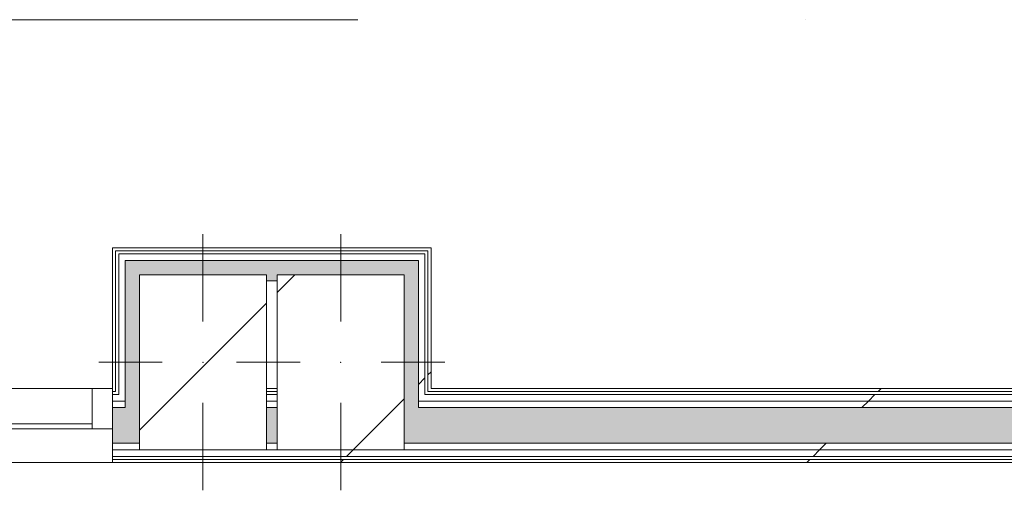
# Model space of a CAD drawing. Header units: millimetres. Extents: x -30280 to 107222, y -17460 to 4378.
# Tile 13 of 125: x -13120 to -11180, y -17139 to -16211. Entities that reach past the tile are written whole.
import ezdxf

# ---------------------------------------------------------------- set-up
doc = ezdxf.new("R2010")
doc.units = ezdxf.units.MM
doc.header["$MEASUREMENT"] = 0
doc.linetypes.add('Dot & Dashed', pattern=[3351.388812, 1587.5, -881.944444, 0, -881.944368])
doc.linetypes.add('Wipeout_Contour', pattern=[1000, 0, -1000])
for name, color, linetype in [('10_ESTR_Pilars', 7, 'Continuous'), ('16_SEC_Seccions Planta 1', 7, 'Continuous'), ('Nuevo_08_E_Envans secs', 7, 'Continuous'), ('Nuevo_Ventanas Archicad', 7, 'Continuous')]:
    doc.layers.add(name, color=color, linetype=linetype)
for name, color, linetype, lineweight in [('10_ESTR_Pilars_Pluma_Nº__20', 1, 'Continuous', 5), ('10_ESTR_Pilars_Pluma_Nº__28', 7, 'Continuous', 20), ('10_ESTR_Pilars_Pluma_Nº__42', 8, 'Continuous', 25), ('16_SEC_Seccions Planta 1_Pluma_Nº__192', 150, 'Continuous', 0), ('Nuevo_08_E_Envans secs_Pluma_Nº__1', 7, 'Continuous', 5), ('Nuevo_Ventanas Archicad_Pluma_Nº__1', 7, 'Continuous', 5)]:
    doc.layers.add(name, color=color, linetype=linetype, lineweight=lineweight)
for name, color, linetype, lineweight, true_color in [('Nuevo_08_E_Envans secs_Pluma_Nº__102', 7, 'Continuous', 5, 0xcccccc), ('Nuevo_08_E_Envans secs_Pluma_Nº__171', 171, 'Continuous', 13, 0xaaaaff), ('Nuevo_08_E_Envans secs_Pluma_Nº__177', 7, 'Continuous', 15, 0xf7e046)]:
    doc.layers.add(name, color=color, linetype=linetype, lineweight=lineweight, true_color=true_color)
pattern_1 = [(45, (0, 0), (-919.24, 919.24), [975, -325]), (45, (4e-13, 919.2), (-919.24, 919.24), [975, -325])]
pattern_2 = [(45, (0, 0), (-229.8097, 229.8097), [])]

# ---------------------------------------------------------------- blocks, each defined once
blk = doc.blocks.new('*X131')
at = {"layer": 'Nuevo_08_E_Envans secs_Pluma_Nº__102', "linetype": 'Continuous', "lineweight": 5, "true_color": 0xcccccc}
blk.add_hatch(color=254, dxfattribs=at).paths.add_polyline_path([(-12911.6, -16976), (-12936.6, -16976), (-12936.6, -17046), (-12911.6, -17046)])
blk = doc.blocks.new('*X132')
at = {"layer": 'Nuevo_08_E_Envans secs_Pluma_Nº__102', "linetype": 'Continuous', "lineweight": 5, "true_color": 0xcccccc}
blk.add_hatch(color=254, dxfattribs=at).paths.add_polyline_path([(-12911.6, -16976), (-12911.6, -17046), (-12883.6, -17046), (-12883.6, -16976)])
blk = doc.blocks.new('*X133')
at = {"layer": 'Nuevo_08_E_Envans secs_Pluma_Nº__102', "linetype": 'Continuous', "lineweight": 5, "true_color": 0xcccccc}
blk.add_hatch(color=254, dxfattribs=at).paths.add_polyline_path([(-12633.6, -16976), (-12633.6, -17046), (-12612.2, -17046), (-12612.2, -16976)])
blk = doc.blocks.new('*X134')
at = {"layer": 'Nuevo_08_E_Envans secs_Pluma_Nº__102', "linetype": 'Continuous', "lineweight": 5, "true_color": 0xcccccc}
blk.add_hatch(color=254, dxfattribs=at).paths.add_polyline_path([(-12334.2, -16976), (-12362.2, -16976), (-12362.2, -17046), (-12334.2, -17046)])
blk = doc.blocks.new('*X135')
at = {"layer": 'Nuevo_08_E_Envans secs_Pluma_Nº__102', "linetype": 'Continuous', "lineweight": 5, "true_color": 0xcccccc}
blk.add_hatch(color=254, dxfattribs=at).paths.add_polyline_path([(-7395.9, -16976), (-12334.2, -16976), (-12334.2, -17046), (-7395.9, -17046)])
blk = doc.blocks.new('Ventana Escaparate 27_2')
at = {"layer": 'Nuevo_Ventanas Archicad', "linetype": 'Continuous', "lineweight": 0, "true_color": 0x000000}
h = blk.add_hatch(dxfattribs=at)
h.set_pattern_fill('Acero_0003', color=18, style=0, pattern_type=2)
h.set_pattern_definition([(45, (0, 0), (-795.5, 795.5), []), (45, (-265.2, 265.2), (-795.5, 795.5), [])])
h.paths.add_polyline_path([(2250.7, 0), (2250.7, -80), (2290.7, -80), (2290.7, 0)])
at = {"layer": 'Nuevo_Ventanas Archicad_Pluma_Nº__1', "color": 7, "linetype": 'Continuous', "lineweight": 5}
for p, q in [((-2290.7, 66), (2290.7, 66)), ((2290.7, 60), (2290.7, 66)), ((2290.7, 54), (2290.7, 60)), ((2290.7, 41), (2290.7, 54)), ((2290.7, 28), (2290.7, 41)), ((2290.7, 0), (2290.7, 28)), ((-2290.7, 0), (2290.7, 0)), ((2250.7, 0), (2250.7, -80)), ((2290.7, 0), (2250.7, 0)), ((2290.7, -80), (2290.7, 0)), ((2290.7, -42), (2290.7, 0)), ((2290.7, -42), (2290.7, 0)), ((-2250.7, -10), (2250.7, -10)), ((2290.7, -55), (2290.7, -42)), ((2290.7, -55), (2290.7, -42)), ((2290.7, -68), (2290.7, -55)), ((2290.7, -68), (2290.7, -55)), ((2290.7, -74), (2290.7, -68)), ((2290.7, -74), (2290.7, -68)), ((2290.7, -80), (2290.7, -74)), ((2290.7, -80), (2290.7, -74)), ((-2290.7, -80), (2290.7, -80)), ((-2290.7, -80), (2290.7, -80)), ((2250.7, -80), (2290.7, -80))]:
    blk.add_line(p, q, dxfattribs=at)
blk = doc.blocks.new('Muro_69_3', base_point=(-18974.6, -17084))
at = {"color": 254, "linetype": 'Wipeout_Contour', "lineweight": 0, "ltscale": 80058.431559}
blk.add_wipeout([(-12936.6, -17078), (-12936.6, -17084), (-7367.9, -17084), (-7367.9, -17078)], dxfattribs=at).dxf.layer = 'Nuevo_08_E_Envans secs'
at = {"layer": 'Nuevo_08_E_Envans secs_Pluma_Nº__171', "linetype": 'Continuous', "lineweight": 13, "true_color": 0xaaaaff}
h = blk.add_hatch(dxfattribs=at)
h.set_pattern_fill('Panellat_HPL_0003', color=161, style=0, pattern_type=2)
h.set_pattern_definition(pattern_1)
h.paths.add_polyline_path([(-12936.6, -17078), (-12936.6, -17084), (-7367.9, -17084), (-7367.9, -17078)])
at = {"layer": 'Nuevo_08_E_Envans secs_Pluma_Nº__1', "color": 7, "linetype": 'Continuous', "lineweight": 5, "flags": 128}
blk.add_lwpolyline([(-12936.6, -17084), (-7367.9, -17084)], dxfattribs=at)
at = {"color": 254, "linetype": 'Wipeout_Contour', "lineweight": 0, "ltscale": 80005.261268}
blk.add_wipeout([(-12936.6, -17072), (-7367.9, -17072), (-7367.9, -17059), (-12936.6, -17059)], dxfattribs=at).dxf.layer = 'Nuevo_08_E_Envans secs'
at = {"layer": 'Nuevo_08_E_Envans secs_Pluma_Nº__177', "linetype": 'Continuous', "lineweight": 15, "true_color": 0xf7e046}
h = blk.add_hatch(dxfattribs=at)
h.set_pattern_fill('Panellat_HPL_0003', color=53, style=0, pattern_type=2)
h.set_pattern_definition(pattern_1)
h.paths.add_polyline_path([(-12936.6, -17072), (-7367.9, -17072), (-7367.9, -17059), (-12936.6, -17059)])
at = {"layer": 'Nuevo_08_E_Envans secs_Pluma_Nº__1', "color": 7, "linetype": 'Continuous', "lineweight": 5}
for p, q in [((-12936.6, -17072), (-7367.9, -17072)), ((-12936.6, -17072), (-12936.6, -17078)), ((-12936.6, -17078), (-7367.9, -17078)), ((-12936.6, -17078), (-12936.6, -17084))]:
    blk.add_line(p, q, dxfattribs=at)
at = {"color": 254, "linetype": 'Wipeout_Contour', "lineweight": 0, "ltscale": 85553.06857}
blk.add_wipeout([(-12883.6, -17046), (-12936.6, -17046), (-12936.6, -17059), (-12883.6, -17059)], dxfattribs=at).dxf.layer = 'Nuevo_08_E_Envans secs'
at = {"color": 254, "linetype": 'Wipeout_Contour', "lineweight": 0, "ltscale": 84864.548152}
blk.add_wipeout([(-12633.6, -17046), (-12633.6, -17059), (-12612.2, -17059), (-12612.2, -17046)], dxfattribs=at).dxf.layer = 'Nuevo_08_E_Envans secs'
at = {"color": 254, "linetype": 'Wipeout_Contour', "lineweight": 0, "ltscale": 79276.299078}
blk.add_wipeout([(-12362.2, -17046), (-12362.2, -17059), (-7367.9, -17059), (-7367.9, -17046)], dxfattribs=at).dxf.layer = 'Nuevo_08_E_Envans secs'
at = {"layer": 'Nuevo_08_E_Envans secs_Pluma_Nº__177', "linetype": 'Continuous', "lineweight": 15, "true_color": 0xf7e046}
h = blk.add_hatch(dxfattribs=at)
h.set_pattern_fill('Panellat_HPL_0003', color=53, style=0, pattern_type=2)
h.set_pattern_definition(pattern_1)
h.paths.add_polyline_path([(-12883.6, -17046), (-12936.6, -17046), (-12936.6, -17059), (-12883.6, -17059)])
h = blk.add_hatch(dxfattribs=at)
h.set_pattern_fill('Panellat_HPL_0003', color=53, style=0, pattern_type=2)
h.set_pattern_definition(pattern_1)
h.paths.add_polyline_path([(-12633.6, -17046), (-12633.6, -17059), (-12612.2, -17059), (-12612.2, -17046)])
h = blk.add_hatch(dxfattribs=at)
h.set_pattern_fill('Panellat_HPL_0003', color=53, style=0, pattern_type=2)
h.set_pattern_definition(pattern_1)
h.paths.add_polyline_path([(-12362.2, -17046), (-12362.2, -17059), (-7367.9, -17059), (-7367.9, -17046)])
at = {"layer": 'Nuevo_08_E_Envans secs_Pluma_Nº__1', "color": 7, "linetype": 'Continuous', "lineweight": 5}
for p, q in [((-12936.6, -17018), (-12936.6, -17046)), ((-12936.6, -17046), (-12911.6, -17046)), ((-12936.6, -17046), (-12936.6, -17059)), ((-12911.6, -17046), (-12883.6, -17046)), ((-12633.6, -17046), (-12612.2, -17046)), ((-12362.2, -17046), (-12334.2, -17046)), ((-12334.2, -17046), (-7395.9, -17046)), ((-12936.6, -17059), (-12883.6, -17059)), ((-12936.6, -17059), (-12936.6, -17072)), ((-12633.6, -17059), (-12612.2, -17059)), ((-12362.2, -17059), (-7367.9, -17059))]:
    blk.add_line(p, q, dxfattribs=at)
at = {"layer": 'Nuevo_08_E_Envans secs', "color": 7, "lineweight": 20}
for name in ['*X131', '*X132', '*X133', '*X134', '*X135']:
    blk.add_blockref(name, (0, 0), dxfattribs=at)
at = {"color": 254, "linetype": 'Wipeout_Contour', "lineweight": 0, "ltscale": 85322.492899}
blk.add_wipeout([(-12911.6, -16963), (-12936.6, -16963), (-12936.6, -16976), (-12911.6, -16976)], dxfattribs=at).dxf.layer = 'Nuevo_08_E_Envans secs'
at = {"color": 254, "linetype": 'Wipeout_Contour', "lineweight": 0, "ltscale": 84597.933633}
blk.add_wipeout([(-12633.6, -16963), (-12633.6, -16976), (-12612.2, -16976), (-12612.2, -16963)], dxfattribs=at).dxf.layer = 'Nuevo_08_E_Envans secs'
at = {"color": 254, "linetype": 'Wipeout_Contour', "lineweight": 0, "ltscale": 78979.077619}
blk.add_wipeout([(-7395.9, -16963), (-12334.2, -16963), (-12334.2, -16976), (-7395.9, -16976)], dxfattribs=at).dxf.layer = 'Nuevo_08_E_Envans secs'
at = {"layer": 'Nuevo_08_E_Envans secs_Pluma_Nº__177', "linetype": 'Continuous', "lineweight": 15, "true_color": 0xf7e046}
h = blk.add_hatch(dxfattribs=at)
h.set_pattern_fill('Panellat_HPL_0003', color=53, style=0, pattern_type=2)
h.set_pattern_definition(pattern_1)
h.paths.add_polyline_path([(-12911.6, -16963), (-12936.6, -16963), (-12936.6, -16976), (-12911.6, -16976)])
h = blk.add_hatch(dxfattribs=at)
h.set_pattern_fill('Panellat_HPL_0003', color=53, style=0, pattern_type=2)
h.set_pattern_definition(pattern_1)
h.paths.add_polyline_path([(-12633.6, -16963), (-12633.6, -16976), (-12612.2, -16976), (-12612.2, -16963)])
h = blk.add_hatch(dxfattribs=at)
h.set_pattern_fill('Panellat_HPL_0003', color=53, style=0, pattern_type=2)
h.set_pattern_definition(pattern_1)
h.paths.add_polyline_path([(-7395.9, -16963), (-12334.2, -16963), (-12334.2, -16976), (-7395.9, -16976)])
at = {"layer": 'Nuevo_08_E_Envans secs_Pluma_Nº__1', "color": 7, "linetype": 'Continuous', "lineweight": 5}
for p, q in [((-12936.6, -16976), (-12911.6, -16976)), ((-12936.6, -16976), (-12936.6, -17018)), ((-12633.6, -16976), (-12612.2, -16976)), ((-12334.2, -16976), (-7395.9, -16976))]:
    blk.add_line(p, q, dxfattribs=at)
at = {"color": 254, "linetype": 'Wipeout_Contour', "lineweight": 0, "ltscale": 85296.886959}
blk.add_wipeout([(-12924.6, -16950), (-12936.6, -16950), (-12936.6, -16963), (-12924.6, -16963)], dxfattribs=at).dxf.layer = 'Nuevo_08_E_Envans secs'
at = {"color": 254, "linetype": 'Wipeout_Contour', "lineweight": 0, "ltscale": 84556.21667}
blk.add_wipeout([(-12633.6, -16950), (-12633.6, -16963), (-12612.2, -16963), (-12612.2, -16950)], dxfattribs=at).dxf.layer = 'Nuevo_08_E_Envans secs'
at = {"color": 254, "linetype": 'Wipeout_Contour', "lineweight": 0, "ltscale": 83856.457734}
blk.add_wipeout([(-12321.2, -16950), (-12334.2, -16950), (-12334.2, -16963), (-12321.2, -16963)], dxfattribs=at).dxf.layer = 'Nuevo_08_E_Envans secs'
at = {"layer": 'Nuevo_08_E_Envans secs_Pluma_Nº__177', "linetype": 'Continuous', "lineweight": 15, "true_color": 0xf7e046}
h = blk.add_hatch(dxfattribs=at)
h.set_pattern_fill('Panellat_HPL_0003', color=53, style=0, pattern_type=2)
h.set_pattern_definition(pattern_1)
h.paths.add_polyline_path([(-12924.6, -16950), (-12936.6, -16950), (-12936.6, -16963), (-12924.6, -16963)])
h = blk.add_hatch(dxfattribs=at)
h.set_pattern_fill('Panellat_HPL_0003', color=53, style=0, pattern_type=2)
h.set_pattern_definition(pattern_1)
h.paths.add_polyline_path([(-12633.6, -16950), (-12633.6, -16963), (-12612.2, -16963), (-12612.2, -16950)])
h = blk.add_hatch(dxfattribs=at)
h.set_pattern_fill('Panellat_HPL_0003', color=53, style=0, pattern_type=2)
h.set_pattern_definition(pattern_1)
h.paths.add_polyline_path([(-12321.2, -16950), (-12334.2, -16950), (-12334.2, -16963), (-12321.2, -16963)])
at = {"layer": 'Nuevo_08_E_Envans secs_Pluma_Nº__1', "color": 7, "linetype": 'Continuous', "lineweight": 5}
for p, q in [((-12334.2, -16963), (-12334.2, -16950)), ((-12936.6, -16963), (-12936.6, -16976)), ((-12633.6, -16963), (-12612.2, -16963)), ((-12334.2, -16976), (-12334.2, -16963))]:
    blk.add_line(p, q, dxfattribs=at)
at = {"color": 254, "linetype": 'Wipeout_Contour', "lineweight": 0, "ltscale": 85266.577555}
blk.add_wipeout([(-12911.6, -16950), (-12924.6, -16950), (-12924.6, -16963), (-12911.6, -16963)], dxfattribs=at).dxf.layer = 'Nuevo_08_E_Envans secs'
at = {"color": 254, "linetype": 'Wipeout_Contour', "lineweight": 0, "ltscale": 84506.491139}
blk.add_wipeout([(-12633.6, -16938), (-12633.6, -16944), (-12612.2, -16944), (-12612.2, -16938)], dxfattribs=at).dxf.layer = 'Nuevo_08_E_Envans secs'
at = {"color": 254, "linetype": 'Wipeout_Contour', "lineweight": 0, "ltscale": 78929.329624}
blk.add_wipeout([(-7408.9, -16950), (-12321.2, -16950), (-12321.2, -16963), (-7408.9, -16963)], dxfattribs=at).dxf.layer = 'Nuevo_08_E_Envans secs'
at = {"layer": 'Nuevo_08_E_Envans secs_Pluma_Nº__171', "linetype": 'Continuous', "lineweight": 13, "true_color": 0xaaaaff}
h = blk.add_hatch(dxfattribs=at)
h.set_pattern_fill('Panellat_HPL_0003', color=161, style=0, pattern_type=2)
h.set_pattern_definition(pattern_1)
h.paths.add_polyline_path([(-12633.6, -16938), (-12633.6, -16944), (-12612.2, -16944), (-12612.2, -16938)])
at = {"layer": 'Nuevo_08_E_Envans secs_Pluma_Nº__177', "linetype": 'Continuous', "lineweight": 15, "true_color": 0xf7e046}
h = blk.add_hatch(dxfattribs=at)
h.set_pattern_fill('Panellat_HPL_0003', color=53, style=0, pattern_type=2)
h.set_pattern_definition(pattern_1)
h.paths.add_polyline_path([(-12911.6, -16950), (-12924.6, -16950), (-12924.6, -16963), (-12911.6, -16963)])
h = blk.add_hatch(dxfattribs=at)
h.set_pattern_fill('Panellat_HPL_0003', color=53, style=0, pattern_type=2)
h.set_pattern_definition(pattern_1)
h.paths.add_polyline_path([(-7408.9, -16950), (-12321.2, -16950), (-12321.2, -16963), (-7408.9, -16963)])
at = {"layer": 'Nuevo_08_E_Envans secs_Pluma_Nº__1', "color": 7, "linetype": 'Continuous', "lineweight": 5}
for p, q in [((-12911.6, -16950), (-12911.6, -16963)), ((-12633.6, -16944), (-12612.2, -16944)), ((-12633.6, -16950), (-12612.2, -16950)), ((-12936.6, -16963), (-12924.6, -16963)), ((-12924.6, -16963), (-12911.6, -16963)), ((-12911.6, -16963), (-12911.6, -16976)), ((-12334.2, -16963), (-12321.2, -16963)), ((-12321.2, -16963), (-7408.9, -16963))]:
    blk.add_line(p, q, dxfattribs=at)
at = {"layer": 'Nuevo_08_E_Envans secs_Pluma_Nº__1', "color": 7, "linetype": 'Continuous', "lineweight": 5, "flags": 128}
blk.add_lwpolyline([(-12612.2, -16938), (-12633.6, -16938)], dxfattribs=at)
at = {"color": 254, "linetype": 'Wipeout_Contour', "lineweight": 0, "ltscale": 85254.873302}
blk.add_wipeout([(-12930.6, -16938), (-12936.6, -16938), (-12936.6, -16944), (-12930.6, -16944)], dxfattribs=at).dxf.layer = 'Nuevo_08_E_Envans secs'
at = {"color": 254, "linetype": 'Wipeout_Contour', "lineweight": 0, "ltscale": 83769.849981}
blk.add_wipeout([(-12309.2, -16938), (-12315.2, -16938), (-12315.2, -16944), (-12309.2, -16944)], dxfattribs=at).dxf.layer = 'Nuevo_08_E_Envans secs'
at = {"layer": 'Nuevo_08_E_Envans secs_Pluma_Nº__171', "linetype": 'Continuous', "lineweight": 13, "true_color": 0xaaaaff}
h = blk.add_hatch(dxfattribs=at)
h.set_pattern_fill('Panellat_HPL_0003', color=161, style=0, pattern_type=2)
h.set_pattern_definition(pattern_1)
h.paths.add_polyline_path([(-12930.6, -16938), (-12936.6, -16938), (-12936.6, -16944), (-12930.6, -16944)])
h = blk.add_hatch(dxfattribs=at)
h.set_pattern_fill('Panellat_HPL_0003', color=161, style=0, pattern_type=2)
h.set_pattern_definition(pattern_1)
h.paths.add_polyline_path([(-12309.2, -16938), (-12315.2, -16938), (-12315.2, -16944), (-12309.2, -16944)])
at = {"layer": 'Nuevo_08_E_Envans secs_Pluma_Nº__1', "color": 7, "linetype": 'Continuous', "lineweight": 5}
for p, q in [((-12936.6, -16938), (-12936.6, -16944)), ((-12936.6, -16944), (-12930.6, -16944)), ((-12936.6, -16944), (-12936.6, -16950)), ((-12936.6, -16950), (-12930.6, -16950)), ((-12936.6, -16950), (-12936.6, -16963)), ((-12930.6, -16938), (-12930.6, -16944)), ((-12930.6, -16950), (-12924.6, -16950)), ((-12924.6, -16944), (-12924.6, -16950)), ((-12321.2, -16950), (-12321.2, -16944))]:
    blk.add_line(p, q, dxfattribs=at)
at = {"layer": 'Nuevo_Ventanas Archicad', "color": 253, "linetype": 'Continuous', "lineweight": 5, "true_color": 0xa4a4a6, "xscale": -1, "zscale": 1000, "rotation": 180}
blk.add_blockref('Ventana Escaparate 27_2', (-15227.3, -17018), dxfattribs=at)
at = {"color": 254, "linetype": 'Wipeout_Contour', "lineweight": 0, "ltscale": 78871.361378}
blk.add_wipeout([(-7420.9, -16938), (-12309.2, -16938), (-12309.2, -16944), (-7420.9, -16944)], dxfattribs=at).dxf.layer = 'Nuevo_08_E_Envans secs'
at = {"layer": 'Nuevo_08_E_Envans secs_Pluma_Nº__171', "linetype": 'Continuous', "lineweight": 13, "true_color": 0xaaaaff}
h = blk.add_hatch(dxfattribs=at)
h.set_pattern_fill('Panellat_HPL_0003', color=161, style=0, pattern_type=2)
h.set_pattern_definition(pattern_1)
h.paths.add_polyline_path([(-7420.9, -16938), (-12309.2, -16938), (-12309.2, -16944), (-7420.9, -16944)])
at = {"layer": 'Nuevo_08_E_Envans secs_Pluma_Nº__1', "color": 7, "linetype": 'Continuous', "lineweight": 5}
for p, q in [((-12321.2, -16950), (-12315.2, -16950)), ((-12315.2, -16944), (-12315.2, -16938)), ((-12315.2, -16944), (-12309.2, -16944)), ((-12315.2, -16950), (-7414.9, -16950)), ((-12309.2, -16944), (-7420.9, -16944))]:
    blk.add_line(p, q, dxfattribs=at)
at = {"layer": 'Nuevo_08_E_Envans secs_Pluma_Nº__1', "color": 7, "linetype": 'Continuous', "lineweight": 5, "flags": 128}
blk.add_lwpolyline([(-7420.9, -16938), (-12309.2, -16938)], dxfattribs=at)
blk = doc.blocks.new('*X291')
at = {"layer": 'Nuevo_08_E_Envans secs_Pluma_Nº__102', "linetype": 'Continuous', "lineweight": 5, "true_color": 0xcccccc}
blk.add_hatch(color=254, dxfattribs=at).paths.add_polyline_path([(-12871.6, -16686), (-12911.6, -16686), (-12883.6, -16714), (-12871.6, -16714)])
blk = doc.blocks.new('*X292')
at = {"layer": 'Nuevo_08_E_Envans secs_Pluma_Nº__102', "linetype": 'Continuous', "lineweight": 5, "true_color": 0xcccccc}
blk.add_hatch(color=254, dxfattribs=at).paths.add_polyline_path([(-12911.6, -16963), (-12911.6, -16976), (-12883.6, -16976), (-12883.6, -16963)])
blk = doc.blocks.new('*X293')
at = {"layer": 'Nuevo_08_E_Envans secs_Pluma_Nº__102', "linetype": 'Continuous', "lineweight": 5, "true_color": 0xcccccc}
blk.add_hatch(color=254, dxfattribs=at).paths.add_polyline_path([(-12911.6, -16950), (-12911.6, -16963), (-12883.6, -16963), (-12883.6, -16950)])
blk = doc.blocks.new('*X294')
at = {"layer": 'Nuevo_08_E_Envans secs_Pluma_Nº__102', "linetype": 'Continuous', "lineweight": 5, "true_color": 0xcccccc}
blk.add_hatch(color=254, dxfattribs=at).paths.add_polyline_path([(-12911.6, -16944), (-12911.6, -16950), (-12883.6, -16950), (-12883.6, -16944)])
blk = doc.blocks.new('*X295')
at = {"layer": 'Nuevo_08_E_Envans secs_Pluma_Nº__102', "linetype": 'Continuous', "lineweight": 5, "true_color": 0xcccccc}
blk.add_hatch(color=254, dxfattribs=at).paths.add_polyline_path([(-12911.6, -16938), (-12911.6, -16944), (-12883.6, -16944), (-12883.6, -16938)])
blk = doc.blocks.new('*X296')
at = {"layer": 'Nuevo_08_E_Envans secs_Pluma_Nº__102', "linetype": 'Continuous', "lineweight": 5, "true_color": 0xcccccc}
blk.add_hatch(color=254, dxfattribs=at).paths.add_polyline_path([(-12911.6, -16726), (-12883.6, -16726), (-12883.6, -16714), (-12911.6, -16686)])
blk = doc.blocks.new('*X297')
at = {"layer": 'Nuevo_08_E_Envans secs_Pluma_Nº__102', "linetype": 'Continuous', "lineweight": 5, "true_color": 0xcccccc}
blk.add_hatch(color=254, dxfattribs=at).paths.add_polyline_path([(-12911.6, -16726), (-12911.6, -16938), (-12883.6, -16938), (-12883.6, -16726)])
blk = doc.blocks.new('Muro_94_3', base_point=(-12936.6, -17084))
at = {"layer": 'Nuevo_08_E_Envans secs_Pluma_Nº__1', "color": 7, "linetype": 'Continuous', "lineweight": 5}
blk.add_line((-12911.6, -16963), (-12911.6, -16976), dxfattribs=at)
at = {"layer": 'Nuevo_08_E_Envans secs', "color": 7, "lineweight": 20}
for name in ['*X293', '*X292']:
    blk.add_blockref(name, (0, 0), dxfattribs=at)
at = {"color": 254, "linetype": 'Wipeout_Contour', "lineweight": 0, "ltscale": 63278.355402}
blk.add_wipeout([(-12930.6, -16661), (-12936.6, -16661), (-12930.6, -16667)], dxfattribs=at).dxf.layer = 'Nuevo_08_E_Envans secs'
at = {"layer": 'Nuevo_08_E_Envans secs_Pluma_Nº__171', "linetype": 'Continuous', "lineweight": 13, "true_color": 0xaaaaff}
h = blk.add_hatch(dxfattribs=at)
h.set_pattern_fill('Panellat_HPL_0003', color=161, style=0, pattern_type=2)
h.set_pattern_definition(pattern_1)
h.paths.add_polyline_path([(-12930.6, -16661), (-12936.6, -16661), (-12930.6, -16667)])
at = {"color": 254, "linetype": 'Wipeout_Contour', "lineweight": 0, "ltscale": 85236.352307}
blk.add_wipeout([(-12911.6, -16944), (-12924.6, -16944), (-12924.6, -16950), (-12911.6, -16950)], dxfattribs=at).dxf.layer = 'Nuevo_08_E_Envans secs'
at = {"layer": 'Nuevo_08_E_Envans secs_Pluma_Nº__177', "linetype": 'Continuous', "lineweight": 15, "true_color": 0xf7e046}
h = blk.add_hatch(dxfattribs=at)
h.set_pattern_fill('Panellat_HPL_0003', color=53, style=0, pattern_type=2)
h.set_pattern_definition(pattern_1)
h.paths.add_polyline_path([(-12911.6, -16944), (-12924.6, -16944), (-12924.6, -16950), (-12911.6, -16950)])
at = {"layer": 'Nuevo_08_E_Envans secs', "color": 7, "lineweight": 20}
blk.add_blockref('*X294', (0, 0), dxfattribs=at)
at = {"color": 254, "linetype": 'Wipeout_Contour', "lineweight": 0, "ltscale": 63281.704821}
blk.add_wipeout([(-12911.6, -16673), (-12924.6, -16673), (-12911.6, -16686)], dxfattribs=at).dxf.layer = 'Nuevo_08_E_Envans secs'
at = {"layer": 'Nuevo_08_E_Envans secs_Pluma_Nº__177', "linetype": 'Continuous', "lineweight": 15, "true_color": 0xf7e046}
h = blk.add_hatch(dxfattribs=at)
h.set_pattern_fill('Panellat_HPL_0003', color=53, style=0, pattern_type=2)
h.set_pattern_definition(pattern_1)
h.paths.add_polyline_path([(-12911.6, -16673), (-12924.6, -16673), (-12911.6, -16686)])
at = {"layer": 'Nuevo_08_E_Envans secs', "color": 7, "lineweight": 20}
blk.add_blockref('*X291', (0, 0), dxfattribs=at)
at = {"color": 254, "linetype": 'Wipeout_Contour', "lineweight": 0, "ltscale": 85217.266509}
blk.add_wipeout([(-12911.6, -16938), (-12924.6, -16938), (-12924.6, -16944), (-12911.6, -16944)], dxfattribs=at).dxf.layer = 'Nuevo_08_E_Envans secs'
at = {"layer": 'Nuevo_08_E_Envans secs_Pluma_Nº__177', "linetype": 'Continuous', "lineweight": 15, "true_color": 0xf7e046}
h = blk.add_hatch(dxfattribs=at)
h.set_pattern_fill('Panellat_HPL_0003', color=53, style=0, pattern_type=2)
h.set_pattern_definition(pattern_1)
h.paths.add_polyline_path([(-12911.6, -16938), (-12924.6, -16938), (-12924.6, -16944), (-12911.6, -16944)])
at = {"layer": 'Nuevo_08_E_Envans secs_Pluma_Nº__1', "color": 7, "linetype": 'Continuous', "lineweight": 5}
blk.add_line((-12911.6, -16950), (-12911.6, -16963), dxfattribs=at)
at = {"layer": 'Nuevo_08_E_Envans secs', "color": 7, "lineweight": 20}
blk.add_blockref('*X295', (0, 0), dxfattribs=at)
at = {"color": 254, "linetype": 'Wipeout_Contour', "lineweight": 0, "ltscale": 63286.950924}
blk.add_wipeout([(-12930.6, -16667), (-12936.6, -16661), (-12936.6, -16667)], dxfattribs=at).dxf.layer = 'Nuevo_08_E_Envans secs'
at = {"layer": 'Nuevo_08_E_Envans secs_Pluma_Nº__171', "linetype": 'Continuous', "lineweight": 13, "true_color": 0xaaaaff}
h = blk.add_hatch(dxfattribs=at)
h.set_pattern_fill('Panellat_HPL_0003', color=161, style=0, pattern_type=2)
h.set_pattern_definition(pattern_1)
h.paths.add_polyline_path([(-12930.6, -16667), (-12936.6, -16661), (-12936.6, -16667)])
at = {"color": 254, "linetype": 'Wipeout_Contour', "lineweight": 0, "ltscale": 84815.836696}
blk.add_wipeout([(-12936.6, -16667), (-12936.6, -16938), (-12930.6, -16938), (-12930.6, -16667)], dxfattribs=at).dxf.layer = 'Nuevo_08_E_Envans secs'
at = {"layer": 'Nuevo_08_E_Envans secs_Pluma_Nº__171', "linetype": 'Continuous', "lineweight": 13, "true_color": 0xaaaaff}
h = blk.add_hatch(dxfattribs=at)
h.set_pattern_fill('Panellat_HPL_0003', color=161, style=0, pattern_type=2)
h.set_pattern_definition(pattern_1)
h.paths.add_polyline_path([(-12936.6, -16667), (-12936.6, -16938), (-12930.6, -16938), (-12930.6, -16667)])
at = {"layer": 'Nuevo_08_E_Envans secs_Pluma_Nº__1', "color": 7, "linetype": 'Continuous', "lineweight": 5, "flags": 128}
for points in [[(-12936.6, -16661), (-12930.6, -16661)], [(-12936.6, -16661), (-12936.6, -16938)]]:
    blk.add_lwpolyline(points, dxfattribs=at)
at = {"color": 254, "linetype": 'Wipeout_Contour', "lineweight": 0, "ltscale": 63300.121202}
blk.add_wipeout([(-12911.6, -16686), (-12924.6, -16673), (-12924.6, -16686)], dxfattribs=at).dxf.layer = 'Nuevo_08_E_Envans secs'
at = {"layer": 'Nuevo_08_E_Envans secs_Pluma_Nº__177', "linetype": 'Continuous', "lineweight": 15, "true_color": 0xf7e046}
h = blk.add_hatch(dxfattribs=at)
h.set_pattern_fill('Panellat_HPL_0003', color=53, style=0, pattern_type=2)
h.set_pattern_definition(pattern_1)
h.paths.add_polyline_path([(-12911.6, -16686), (-12924.6, -16673), (-12924.6, -16686)])
at = {"layer": 'Nuevo_08_E_Envans secs_Pluma_Nº__1', "color": 7, "linetype": 'Continuous', "lineweight": 5}
for p, q in [((-12924.6, -16667), (-12930.6, -16667)), ((-12930.6, -16667), (-12930.6, -16673)), ((-12911.6, -16673), (-12924.6, -16673))]:
    blk.add_line(p, q, dxfattribs=at)
at = {"color": 254, "linetype": 'Wipeout_Contour', "lineweight": 0, "ltscale": 84808.07576}
blk.add_wipeout([(-12924.6, -16686), (-12924.6, -16938), (-12911.6, -16938), (-12911.6, -16686)], dxfattribs=at).dxf.layer = 'Nuevo_08_E_Envans secs'
at = {"layer": 'Nuevo_08_E_Envans secs_Pluma_Nº__177', "linetype": 'Continuous', "lineweight": 15, "true_color": 0xf7e046}
h = blk.add_hatch(dxfattribs=at)
h.set_pattern_fill('Panellat_HPL_0003', color=53, style=0, pattern_type=2)
h.set_pattern_definition(pattern_1)
h.paths.add_polyline_path([(-12924.6, -16686), (-12924.6, -16938), (-12911.6, -16938), (-12911.6, -16686)])
at = {"layer": 'Nuevo_08_E_Envans secs_Pluma_Nº__1', "color": 7, "linetype": 'Continuous', "lineweight": 5}
for p, q in [((-12930.6, -16673), (-12930.6, -16938)), ((-12924.6, -16673), (-12924.6, -16686)), ((-12924.6, -16686), (-12924.6, -16938)), ((-12871.6, -16686), (-12911.6, -16686)), ((-12911.6, -16686), (-12911.6, -16726)), ((-12911.6, -16726), (-12911.6, -16938)), ((-12930.6, -16938), (-12930.6, -16944)), ((-12924.6, -16938), (-12924.6, -16944)), ((-12924.6, -16944), (-12924.6, -16950)), ((-12911.6, -16938), (-12911.6, -16944)), ((-12911.6, -16944), (-12911.6, -16950))]:
    blk.add_line(p, q, dxfattribs=at)
at = {"layer": 'Nuevo_08_E_Envans secs', "color": 7, "lineweight": 20}
for name in ['*X296', '*X297']:
    blk.add_blockref(name, (0, 0), dxfattribs=at)
blk = doc.blocks.new('*X299')
at = {"layer": 'Nuevo_08_E_Envans secs_Pluma_Nº__102', "linetype": 'Continuous', "lineweight": 5, "true_color": 0xcccccc}
blk.add_hatch(color=254, dxfattribs=at).paths.add_polyline_path([(-12334.2, -16686), (-12362.2, -16714), (-12362.2, -16726), (-12334.2, -16726)])
blk = doc.blocks.new('*X300')
at = {"layer": 'Nuevo_08_E_Envans secs_Pluma_Nº__102', "linetype": 'Continuous', "lineweight": 5, "true_color": 0xcccccc}
blk.add_hatch(color=254, dxfattribs=at).paths.add_polyline_path([(-12374.2, -16686), (-12374.2, -16714), (-12362.2, -16714), (-12334.2, -16686)])
blk = doc.blocks.new('*X301')
at = {"layer": 'Nuevo_08_E_Envans secs_Pluma_Nº__102', "linetype": 'Continuous', "lineweight": 5, "true_color": 0xcccccc}
blk.add_hatch(color=254, dxfattribs=at).paths.add_polyline_path([(-12374.2, -16686), (-12871.6, -16686), (-12871.6, -16714), (-12633.6, -16714), (-12633.6, -16726), (-12612.2, -16726), (-12612.2, -16714), (-12374.2, -16714)])
blk = doc.blocks.new('Muro_95_3', base_point=(-12936.6, -16661))
at = {"layer": 'Nuevo_08_E_Envans secs_Pluma_Nº__1', "color": 7, "linetype": 'Continuous', "lineweight": 5, "flags": 128}
blk.add_lwpolyline([(-12633.6, -16726), (-12612.2, -16726)], dxfattribs=at)
at = {"color": 254, "linetype": 'Wipeout_Contour', "lineweight": 0, "ltscale": 62158.416343}
blk.add_wipeout([(-12315.2, -16667), (-12309.2, -16667), (-12309.2, -16661)], dxfattribs=at).dxf.layer = 'Nuevo_08_E_Envans secs'
at = {"layer": 'Nuevo_08_E_Envans secs_Pluma_Nº__171', "linetype": 'Continuous', "lineweight": 13, "true_color": 0xaaaaff}
h = blk.add_hatch(dxfattribs=at)
h.set_pattern_fill('Panellat_HPL_0003', color=161, style=0, pattern_type=2)
h.set_pattern_definition(pattern_1)
h.paths.add_polyline_path([(-12315.2, -16667), (-12309.2, -16667), (-12309.2, -16661)])
at = {"color": 254, "linetype": 'Wipeout_Contour', "lineweight": 0, "ltscale": 62224.183943}
blk.add_wipeout([(-12334.2, -16686), (-12321.2, -16686), (-12321.2, -16673)], dxfattribs=at).dxf.layer = 'Nuevo_08_E_Envans secs'
at = {"layer": 'Nuevo_08_E_Envans secs_Pluma_Nº__177', "linetype": 'Continuous', "lineweight": 15, "true_color": 0xf7e046}
h = blk.add_hatch(dxfattribs=at)
h.set_pattern_fill('Panellat_HPL_0003', color=53, style=0, pattern_type=2)
h.set_pattern_definition(pattern_1)
h.paths.add_polyline_path([(-12334.2, -16686), (-12321.2, -16686), (-12321.2, -16673)])
at = {"layer": 'Nuevo_08_E_Envans secs', "color": 7, "lineweight": 20}
blk.add_blockref('*X299', (0, 0), dxfattribs=at)
at = {"color": 254, "linetype": 'Wipeout_Contour', "lineweight": 0, "ltscale": 62155.757586}
blk.add_wipeout([(-12315.2, -16661), (-12315.2, -16667), (-12309.2, -16661)], dxfattribs=at).dxf.layer = 'Nuevo_08_E_Envans secs'
at = {"layer": 'Nuevo_08_E_Envans secs_Pluma_Nº__171', "linetype": 'Continuous', "lineweight": 13, "true_color": 0xaaaaff}
h = blk.add_hatch(dxfattribs=at)
h.set_pattern_fill('Panellat_HPL_0003', color=161, style=0, pattern_type=2)
h.set_pattern_definition(pattern_1)
h.paths.add_polyline_path([(-12315.2, -16661), (-12315.2, -16667), (-12309.2, -16661)])
at = {"color": 254, "linetype": 'Wipeout_Contour', "lineweight": 0, "ltscale": 83626.365944}
blk.add_wipeout([(-12930.6, -16661), (-12930.6, -16667), (-12315.2, -16667), (-12315.2, -16661)], dxfattribs=at).dxf.layer = 'Nuevo_08_E_Envans secs'
at = {"layer": 'Nuevo_08_E_Envans secs_Pluma_Nº__171', "linetype": 'Continuous', "lineweight": 13, "true_color": 0xaaaaff}
h = blk.add_hatch(dxfattribs=at)
h.set_pattern_fill('Panellat_HPL_0003', color=161, style=0, pattern_type=2)
h.set_pattern_definition(pattern_1)
h.paths.add_polyline_path([(-12930.6, -16661), (-12930.6, -16667), (-12315.2, -16667), (-12315.2, -16661)])
at = {"layer": 'Nuevo_08_E_Envans secs_Pluma_Nº__1', "color": 7, "linetype": 'Continuous', "lineweight": 5}
blk.add_line((-12924.6, -16667), (-12930.6, -16667), dxfattribs=at)
at = {"layer": 'Nuevo_08_E_Envans secs_Pluma_Nº__1', "color": 7, "linetype": 'Continuous', "lineweight": 5, "flags": 128}
for points in [[(-12309.2, -16661), (-12930.6, -16661)], [(-12309.2, -16661), (-12309.2, -16667)]]:
    blk.add_lwpolyline(points, dxfattribs=at)
at = {"color": 254, "linetype": 'Wipeout_Contour', "lineweight": 0, "ltscale": 62220.057741}
blk.add_wipeout([(-12334.2, -16673), (-12334.2, -16686), (-12321.2, -16673)], dxfattribs=at).dxf.layer = 'Nuevo_08_E_Envans secs'
at = {"layer": 'Nuevo_08_E_Envans secs_Pluma_Nº__177', "linetype": 'Continuous', "lineweight": 15, "true_color": 0xf7e046}
h = blk.add_hatch(dxfattribs=at)
h.set_pattern_fill('Panellat_HPL_0003', color=53, style=0, pattern_type=2)
h.set_pattern_definition(pattern_1)
h.paths.add_polyline_path([(-12334.2, -16673), (-12334.2, -16686), (-12321.2, -16673)])
at = {"layer": 'Nuevo_08_E_Envans secs_Pluma_Nº__1', "color": 7, "linetype": 'Continuous', "lineweight": 5}
for p, q in [((-12315.2, -16667), (-12321.2, -16667)), ((-12321.2, -16686), (-12321.2, -16673)), ((-12315.2, -16673), (-12315.2, -16667))]:
    blk.add_line(p, q, dxfattribs=at)
at = {"color": 254, "linetype": 'Wipeout_Contour', "lineweight": 0, "ltscale": 83675.109348}
blk.add_wipeout([(-12911.6, -16686), (-12334.2, -16686), (-12334.2, -16673), (-12911.6, -16673)], dxfattribs=at).dxf.layer = 'Nuevo_08_E_Envans secs'
at = {"layer": 'Nuevo_08_E_Envans secs_Pluma_Nº__177', "linetype": 'Continuous', "lineweight": 15, "true_color": 0xf7e046}
h = blk.add_hatch(dxfattribs=at)
h.set_pattern_fill('Panellat_HPL_0003', color=53, style=0, pattern_type=2)
h.set_pattern_definition(pattern_1)
h.paths.add_polyline_path([(-12911.6, -16686), (-12334.2, -16686), (-12334.2, -16673), (-12911.6, -16673)])
at = {"layer": 'Nuevo_08_E_Envans secs_Pluma_Nº__1', "color": 7, "linetype": 'Continuous', "lineweight": 5}
for p, q in [((-12321.2, -16667), (-12924.6, -16667)), ((-12911.6, -16673), (-12924.6, -16673)), ((-12334.2, -16673), (-12911.6, -16673)), ((-12321.2, -16673), (-12334.2, -16673)), ((-12871.6, -16686), (-12911.6, -16686)), ((-12374.2, -16686), (-12871.6, -16686)), ((-12334.2, -16686), (-12374.2, -16686)), ((-12334.2, -16726), (-12334.2, -16686))]:
    blk.add_line(p, q, dxfattribs=at)
at = {"layer": 'Nuevo_08_E_Envans secs', "color": 7, "lineweight": 20}
for name in ['*X301', '*X300']:
    blk.add_blockref(name, (0, 0), dxfattribs=at)
blk = doc.blocks.new('*X303')
at = {"layer": 'Nuevo_08_E_Envans secs_Pluma_Nº__102', "linetype": 'Continuous', "lineweight": 5, "true_color": 0xcccccc}
blk.add_hatch(color=254, dxfattribs=at).paths.add_polyline_path([(-12334.2, -16963), (-12362.2, -16963), (-12362.2, -16976), (-12334.2, -16976)])
blk = doc.blocks.new('*X304')
at = {"layer": 'Nuevo_08_E_Envans secs_Pluma_Nº__102', "linetype": 'Continuous', "lineweight": 5, "true_color": 0xcccccc}
blk.add_hatch(color=254, dxfattribs=at).paths.add_polyline_path([(-12334.2, -16950), (-12362.2, -16950), (-12362.2, -16963), (-12334.2, -16963)])
blk = doc.blocks.new('*X305')
at = {"layer": 'Nuevo_08_E_Envans secs_Pluma_Nº__102', "linetype": 'Continuous', "lineweight": 5, "true_color": 0xcccccc}
blk.add_hatch(color=254, dxfattribs=at).paths.add_polyline_path([(-12334.2, -16944), (-12362.2, -16944), (-12362.2, -16950), (-12334.2, -16950)])
blk = doc.blocks.new('*X306')
at = {"layer": 'Nuevo_08_E_Envans secs_Pluma_Nº__102', "linetype": 'Continuous', "lineweight": 5, "true_color": 0xcccccc}
blk.add_hatch(color=254, dxfattribs=at).paths.add_polyline_path([(-12334.2, -16938), (-12362.2, -16938), (-12362.2, -16944), (-12334.2, -16944)])
blk = doc.blocks.new('*X307')
at = {"layer": 'Nuevo_08_E_Envans secs_Pluma_Nº__102', "linetype": 'Continuous', "lineweight": 5, "true_color": 0xcccccc}
blk.add_hatch(color=254, dxfattribs=at).paths.add_polyline_path([(-12334.2, -16726), (-12362.2, -16726), (-12362.2, -16938), (-12334.2, -16938)])
blk = doc.blocks.new('Muro_96_3', base_point=(-12309.2, -16661))
at = {"layer": 'Nuevo_08_E_Envans secs_Pluma_Nº__1', "color": 7, "linetype": 'Continuous', "lineweight": 5}
blk.add_line((-12334.2, -16976), (-12334.2, -16963), dxfattribs=at)
at = {"layer": 'Nuevo_08_E_Envans secs', "color": 7, "lineweight": 20}
for name in ['*X305', '*X304', '*X303']:
    blk.add_blockref(name, (0, 0), dxfattribs=at)
at = {"color": 254, "linetype": 'Wipeout_Contour', "lineweight": 0, "ltscale": 83825.724105}
blk.add_wipeout([(-12321.2, -16944), (-12334.2, -16944), (-12334.2, -16950), (-12321.2, -16950)], dxfattribs=at).dxf.layer = 'Nuevo_08_E_Envans secs'
at = {"layer": 'Nuevo_08_E_Envans secs_Pluma_Nº__177', "linetype": 'Continuous', "lineweight": 15, "true_color": 0xf7e046}
h = blk.add_hatch(dxfattribs=at)
h.set_pattern_fill('Panellat_HPL_0003', color=53, style=0, pattern_type=2)
h.set_pattern_definition(pattern_1)
h.paths.add_polyline_path([(-12321.2, -16944), (-12334.2, -16944), (-12334.2, -16950), (-12321.2, -16950)])
at = {"layer": 'Nuevo_08_E_Envans secs', "color": 7, "lineweight": 20}
blk.add_blockref('*X306', (0, 0), dxfattribs=at)
at = {"color": 254, "linetype": 'Wipeout_Contour', "lineweight": 0, "ltscale": 83806.317054}
blk.add_wipeout([(-12321.2, -16938), (-12334.2, -16938), (-12334.2, -16944), (-12321.2, -16944)], dxfattribs=at).dxf.layer = 'Nuevo_08_E_Envans secs'
at = {"layer": 'Nuevo_08_E_Envans secs_Pluma_Nº__177', "linetype": 'Continuous', "lineweight": 15, "true_color": 0xf7e046}
h = blk.add_hatch(dxfattribs=at)
h.set_pattern_fill('Panellat_HPL_0003', color=53, style=0, pattern_type=2)
h.set_pattern_definition(pattern_1)
h.paths.add_polyline_path([(-12321.2, -16938), (-12334.2, -16938), (-12334.2, -16944), (-12321.2, -16944)])
at = {"layer": 'Nuevo_08_E_Envans secs_Pluma_Nº__1', "color": 7, "linetype": 'Continuous', "lineweight": 5}
blk.add_line((-12334.2, -16963), (-12334.2, -16950), dxfattribs=at)
at = {"color": 254, "linetype": 'Wipeout_Contour', "lineweight": 0, "ltscale": 83322.949101}
blk.add_wipeout([(-12315.2, -16667), (-12315.2, -16938), (-12309.2, -16938), (-12309.2, -16667)], dxfattribs=at).dxf.layer = 'Nuevo_08_E_Envans secs'
at = {"layer": 'Nuevo_08_E_Envans secs_Pluma_Nº__171', "linetype": 'Continuous', "lineweight": 13, "true_color": 0xaaaaff}
h = blk.add_hatch(dxfattribs=at)
h.set_pattern_fill('Panellat_HPL_0003', color=161, style=0, pattern_type=2)
h.set_pattern_definition(pattern_1)
h.paths.add_polyline_path([(-12315.2, -16667), (-12315.2, -16938), (-12309.2, -16938), (-12309.2, -16667)])
at = {"layer": 'Nuevo_08_E_Envans secs_Pluma_Nº__1', "color": 7, "linetype": 'Continuous', "lineweight": 5}
blk.add_line((-12315.2, -16673), (-12315.2, -16667), dxfattribs=at)
at = {"layer": 'Nuevo_08_E_Envans secs_Pluma_Nº__1', "color": 7, "linetype": 'Continuous', "lineweight": 5, "flags": 128}
blk.add_lwpolyline([(-12309.2, -16938), (-12309.2, -16667)], dxfattribs=at)
at = {"color": 254, "linetype": 'Wipeout_Contour', "lineweight": 0, "ltscale": 83390.170399}
blk.add_wipeout([(-12334.2, -16686), (-12334.2, -16938), (-12321.2, -16938), (-12321.2, -16686)], dxfattribs=at).dxf.layer = 'Nuevo_08_E_Envans secs'
at = {"layer": 'Nuevo_08_E_Envans secs_Pluma_Nº__177', "linetype": 'Continuous', "lineweight": 15, "true_color": 0xf7e046}
h = blk.add_hatch(dxfattribs=at)
h.set_pattern_fill('Panellat_HPL_0003', color=53, style=0, pattern_type=2)
h.set_pattern_definition(pattern_1)
h.paths.add_polyline_path([(-12334.2, -16686), (-12334.2, -16938), (-12321.2, -16938), (-12321.2, -16686)])
at = {"layer": 'Nuevo_08_E_Envans secs_Pluma_Nº__1', "color": 7, "linetype": 'Continuous', "lineweight": 5}
for p, q in [((-12321.2, -16686), (-12321.2, -16673)), ((-12315.2, -16938), (-12315.2, -16673)), ((-12334.2, -16726), (-12334.2, -16686)), ((-12321.2, -16938), (-12321.2, -16686)), ((-12334.2, -16938), (-12334.2, -16726)), ((-12334.2, -16944), (-12334.2, -16938)), ((-12334.2, -16950), (-12334.2, -16944)), ((-12321.2, -16944), (-12321.2, -16938)), ((-12321.2, -16950), (-12321.2, -16944)), ((-12315.2, -16944), (-12315.2, -16938))]:
    blk.add_line(p, q, dxfattribs=at)
at = {"layer": 'Nuevo_08_E_Envans secs', "color": 7, "lineweight": 20}
blk.add_blockref('*X307', (0, 0), dxfattribs=at)
blk = doc.blocks.new('Pilar_23_3', base_point=(-12758.6, -16886.5))
at = {"color": 254, "linetype": 'Wipeout_Contour', "lineweight": 0, "ltscale": 84659.834161}
blk.add_wipeout([(-12883.6, -17059), (-12633.6, -17059), (-12633.6, -16714), (-12883.6, -16714)], dxfattribs=at).dxf.layer = '10_ESTR_Pilars'
at = {"layer": '10_ESTR_Pilars_Pluma_Nº__42', "linetype": 'Continuous', "lineweight": 25}
h = blk.add_hatch(dxfattribs=at)
h.set_pattern_fill('00_GCT_trama_45º_e1_400__07', color=8, style=0, pattern_type=2)
h.set_pattern_definition(pattern_2)
h.paths.add_polyline_path([(-12883.6, -17059), (-12633.6, -17059), (-12633.6, -16714), (-12883.6, -16714)])
at = {"layer": '10_ESTR_Pilars_Pluma_Nº__20', "color": 1, "linetype": 'Continuous', "lineweight": 5}
for p, q in [((-12758.6, -16806.5), (-12758.6, -16634)), ((-12838.6, -16886.5), (-12963.6, -16886.5)), ((-12678.6, -16886.5), (-12553.6, -16886.5)), ((-12758.6, -16966.5), (-12758.6, -17139))]:
    blk.add_line(p, q, dxfattribs=at)
blk.add_point((-12758.6, -16886.5), dxfattribs=at)
at = {"layer": '10_ESTR_Pilars_Pluma_Nº__28', "color": 7, "linetype": 'Continuous', "lineweight": 20, "flags": 128}
blk.add_lwpolyline([(-12883.6, -17059), (-12633.6, -17059), (-12633.6, -16714), (-12883.6, -16714)], close=True, dxfattribs=at)
blk = doc.blocks.new('Pilar_24_3', base_point=(-12487.2, -16886.5))
at = {"color": 254, "linetype": 'Wipeout_Contour', "lineweight": 0, "ltscale": 84009.856911}
blk.add_wipeout([(-12612.2, -17059), (-12362.2, -17059), (-12362.2, -16714), (-12612.2, -16714)], dxfattribs=at).dxf.layer = '10_ESTR_Pilars'
at = {"layer": '10_ESTR_Pilars_Pluma_Nº__42', "linetype": 'Continuous', "lineweight": 25}
h = blk.add_hatch(dxfattribs=at)
h.set_pattern_fill('00_GCT_trama_45º_e1_400__07', color=8, style=0, pattern_type=2)
h.set_pattern_definition(pattern_2)
h.paths.add_polyline_path([(-12612.2, -17059), (-12362.2, -17059), (-12362.2, -16714), (-12612.2, -16714)])
at = {"layer": '10_ESTR_Pilars_Pluma_Nº__20', "color": 1, "linetype": 'Continuous', "lineweight": 5}
for p, q in [((-12487.2, -16806.5), (-12487.2, -16634)), ((-12567.2, -16886.5), (-12692.2, -16886.5)), ((-12407.2, -16886.5), (-12282.2, -16886.5)), ((-12487.2, -16966.5), (-12487.2, -17139))]:
    blk.add_line(p, q, dxfattribs=at)
blk.add_point((-12487.2, -16886.5), dxfattribs=at)
at = {"layer": '10_ESTR_Pilars_Pluma_Nº__28', "color": 7, "linetype": 'Continuous', "lineweight": 20, "flags": 128}
blk.add_lwpolyline([(-12612.2, -17059), (-12362.2, -17059), (-12362.2, -16714), (-12612.2, -16714)], close=True, dxfattribs=at)
blk = doc.blocks.new('Plano de Corte_2_3', base_point=(-24845.1, -16211.4))
at = {"layer": '16_SEC_Seccions Planta 1_Pluma_Nº__192', "color": 150, "linetype": 'Dot & Dashed', "lineweight": 0}
blk.add_line((-24095.1, -16211.4), (7158.8, -16211.4), dxfattribs=at)

msp = doc.modelspace()

# ---------------------------------------------------------------- block references
at = {"layer": 'Nuevo_08_E_Envans secs', "color": 7, "lineweight": 20}
msp.add_blockref('Muro_69_3', (-18974.6, -17084), dxfattribs=at)

# ---------------------------------------------------------------- next in the draw order: block references
at = {"layer": '16_SEC_Seccions Planta 1', "color": 150, "lineweight": 0}
msp.add_blockref('Plano de Corte_2_3', (-24845.1, -16211.4), dxfattribs=at)
at = {"layer": 'Nuevo_08_E_Envans secs', "color": 7, "lineweight": 20}
msp.add_blockref('Muro_94_3', (-12936.6, -17084), dxfattribs=at)

# ---------------------------------------------------------------- next in the draw order: block references
msp.add_blockref('Muro_95_3', (-12936.6, -16661), dxfattribs=at)

# ---------------------------------------------------------------- next in the draw order: block references
at = {"layer": '10_ESTR_Pilars', "color": 7, "lineweight": 20}
msp.add_blockref('Pilar_23_3', (-12758.6, -16886.5), dxfattribs=at)
at = {"layer": 'Nuevo_08_E_Envans secs', "color": 7, "lineweight": 20}
msp.add_blockref('Muro_96_3', (-12309.2, -16661), dxfattribs=at)

# ---------------------------------------------------------------- next in the draw order: block references
at = {"layer": '10_ESTR_Pilars', "color": 7, "lineweight": 20}
msp.add_blockref('Pilar_24_3', (-12487.2, -16886.5), dxfattribs=at)

doc.saveas('drawing.dxf')
